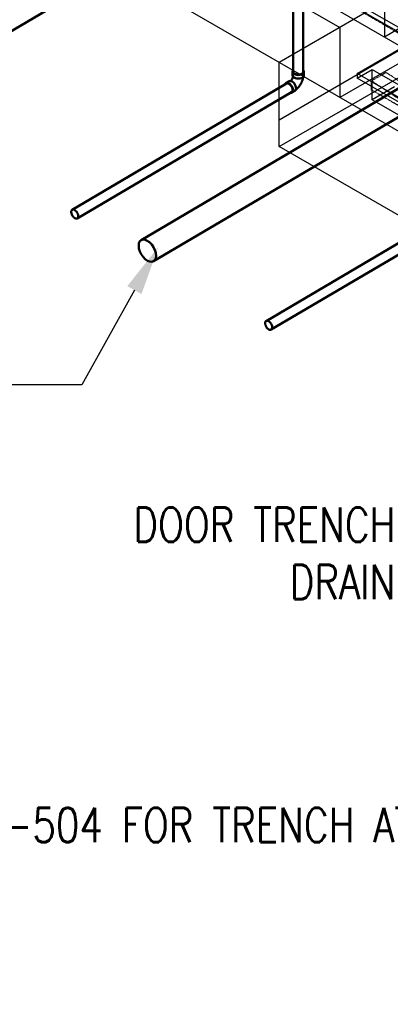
# Model space of a CAD drawing. Header units: inches. Extents: x -18562 to 16489, y -557 to 707.
# Tile 3 of 26: x 602 to 732, y -104 to 241. Entities that reach past the tile are written whole.
import ezdxf
from ezdxf import colors
from ezdxf.entities.mleader import LeaderData, LeaderLine
from ezdxf.math import Vec2, Vec3

# ---------------------------------------------------------------- set-up
doc = ezdxf.new("R2010")
doc.units = ezdxf.units.IN
doc.header["$LTSCALE"] = 0.5
doc.header["$MEASUREMENT"] = 0
doc.linetypes.add('HIDDEN2', pattern=[0.1875, 0.125, -0.0625])
for name, color, linetype in [('M-DETL-LIGHT', 1, 'Continuous'), ('M-SECT-PATT', 8, 'Continuous'), ('P-PIPE', 3, 'Continuous'), ('S-ANNO-DIMS', 1, 'Continuous')]:
    doc.layers.add(name, color=color, linetype=linetype)
doc.styles.add('Annotative', font='romans.shx', dxfattribs={"width": 0.8, "height": 0.125})

# ---------------------------------------------------------------- blocks, each defined once
blk = doc.blocks.new('Bend - PVC - Sch 40 - DWV_USACE - Standard-V30-DRAINAGE ISOMETRIC')
at = {"layer": 'P-PIPE', "color": 90, "lineweight": 50}
for p, q in [((1286.15, -165.68), (1286.15, -166.91)), ((1290.11, -166.91), (1290.11, -165.68)), ((1284.96, -168.98), (1283.9, -169.6)), ((1285.91, -173.01), (1286.97, -172.39))]:
    blk.add_line(p, q, dxfattribs=at)
for points in [[(1286.3, -165.28, 0), (1286.22, -165.38, 0), (1286.15, -165.68, 0), (1286.22, -165.98, 0), (1286.42, -166.25, 0), (1286.73, -166.49, 0)], [(1286.73, -166.49, 0), (1287.14, -166.67, 0), (1287.62, -166.78, 0), (1288.13, -166.82, 0), (1288.64, -166.78, 0), (1289.12, -166.67, 0), (1289.53, -166.49, 0), (1289.85, -166.25, 0), (1290.04, -165.98, 0), (1290.11, -165.68, 0), (1290.04, -165.38, 0), (1289.97, -165.28, 0)], [(1284.96, -168.98, 0), (1284.97, -168.97, 0), (1285.25, -168.89, 0), (1285.59, -168.92, 0), (1285.95, -169.08, 0)], [(1286.32, -167.35, 0), (1286.3, -167.41, 0), (1286.28, -167.48, 0), (1286.26, -167.55, 0), (1286.24, -167.63, 0), (1286.21, -167.7, 0), (1286.18, -167.77, 0), (1286.15, -167.85, 0), (1286.12, -167.92, 0), (1286.08, -167.99, 0), (1286.04, -168.07, 0), (1286, -168.14, 0), (1285.96, -168.21, 0), (1285.92, -168.28, 0), (1285.87, -168.35, 0), (1285.83, -168.42, 0), (1285.78, -168.49, 0), (1285.73, -168.56, 0), (1285.68, -168.62, 0), (1285.63, -168.68, 0), (1285.58, -168.74, 0), (1285.53, -168.79, 0), (1285.48, -168.85, 0), (1285.43, -168.89, 0), (1285.42, -168.9, 0)], [(1286.73, -167.71, 0), (1286.42, -167.48, 0), (1286.22, -167.2, 0), (1286.15, -166.91, 0)], [(1290.11, -166.91, 0), (1290.04, -167.2, 0), (1289.85, -167.48, 0), (1289.53, -167.71, 0), (1289.12, -167.89, 0), (1288.64, -168.01, 0), (1288.13, -168.05, 0), (1287.62, -168.01, 0), (1287.14, -167.89, 0), (1286.73, -167.71, 0)], [(1289.85, -167.48, 0), (1289.84, -167.55, 0), (1289.82, -167.71, 0), (1289.79, -167.87, 0), (1289.76, -168.03, 0), (1289.72, -168.18, 0), (1289.68, -168.34, 0), (1289.63, -168.5, 0), (1289.59, -168.65, 0), (1289.53, -168.8, 0), (1289.48, -168.96, 0), (1289.42, -169.11, 0), (1289.35, -169.26, 0), (1289.28, -169.41, 0), (1289.21, -169.56, 0), (1289.14, -169.7, 0), (1289.06, -169.85, 0), (1288.98, -169.99, 0), (1288.89, -170.13, 0), (1288.8, -170.27, 0), (1288.71, -170.4, 0), (1288.62, -170.54, 0), (1288.52, -170.67, 0), (1288.42, -170.8, 0), (1288.32, -170.93, 0), (1288.21, -171.05, 0), (1288.1, -171.17, 0), (1287.99, -171.29, 0), (1287.88, -171.4, 0), (1287.76, -171.51, 0), (1287.64, -171.62, 0), (1287.51, -171.73, 0), (1287.39, -171.83, 0), (1287.33, -171.87, 0)], [(1284.89, -169.7, 0), (1284.53, -169.55, 0), (1284.19, -169.51, 0), (1283.91, -169.6, 0), (1283.69, -169.8, 0), (1283.6, -170, 0)], [(1285.44, -173.09, 0), (1285.62, -173.1, 0), (1285.91, -173.02, 0), (1286.13, -172.81, 0), (1286.26, -172.5, 0), (1286.31, -172.12, 0), (1286.25, -171.67, 0), (1286.11, -171.2, 0), (1285.89, -170.74, 0), (1285.59, -170.32, 0), (1285.25, -169.96, 0), (1284.89, -169.7, 0)], [(1285.95, -169.08, 0), (1286.31, -169.34, 0), (1286.65, -169.69, 0), (1286.95, -170.12, 0), (1287.17, -170.58, 0), (1287.31, -171.05, 0), (1287.37, -171.49, 0), (1287.32, -171.88, 0), (1287.19, -172.19, 0), (1286.97, -172.39, 0)]]:
    blk.add_polyline3d(points, dxfattribs=at)
for centre, start, end in [((1287.17, -166.17), 126.6849, 134.3783), ((1289.1, -166.17), 45.6217, 53.3151)]:
    blk.add_arc(centre, 1.24, start, end, dxfattribs=at)
blk = doc.blocks.new('Mechanical_Box_G_rvt-1-DRAINAGE ISOMETRIC')
at = {"layer": 'M-DETL-LIGHT', "linetype": 'HIDDEN2'}
for p, q in [((761.05, 221.21), (703.25, 254.91)), ((725.42, 219.79), (730.52, 222.76)), ((744.86, 213.13), (730.52, 222.76)), ((725.42, 216.55), (725.42, 219.79)), ((739.84, 210.26), (725.42, 219.79)), ((739.84, 208.21), (725.42, 216.61))]:
    blk.add_line(p, q, dxfattribs=at)
at = {"layer": 'P-PIPE', "color": 90, "lineweight": 50}
for p, q in [((842.93, 280.8), (644.81, 164.04)), ((649.19, 156.61), (847.31, 273.37)), ((554.58, 210.82), (629.58, 255.02)), ((698.05, 253.17), (698.05, 222.96)), ((701.55, 222.96), (701.55, 253.17)), ((695.69, 218.84), (620.69, 174.64)), ((622.47, 171.62), (697.47, 215.83)), ((742.42, 167.44), (688.57, 135.7)), ((690.35, 132.69), (744.19, 164.42))]:
    blk.add_line(p, q, dxfattribs=at)
for points in [[(698.57, 222.25, 0), (698.29, 222.46, 0), (698.11, 222.7, 0), (698.05, 222.96, 0)], [(701.04, 222.25, 0), (700.68, 222.09, 0), (700.26, 221.99, 0), (699.8, 221.95, 0), (699.35, 221.99, 0), (698.93, 222.09, 0), (698.57, 222.25, 0)], [(701.55, 222.96, 0), (701.49, 222.7, 0), (701.32, 222.46, 0), (701.04, 222.25, 0)], [(695.69, 218.85, 0), (695.95, 218.92, 0), (696.24, 218.89, 0), (696.56, 218.76, 0)], [(696.56, 218.76, 0), (696.88, 218.52, 0), (697.18, 218.21, 0), (697.44, 217.83, 0), (697.64, 217.43, 0), (697.77, 217.01, 0), (697.81, 216.62, 0)], [(697.81, 216.62, 0), (697.78, 216.28, 0), (697.65, 216.01, 0), (697.46, 215.83, 0)], [(621.57, 174.55, 0), (621.25, 174.69, 0), (620.95, 174.72, 0), (620.69, 174.64, 0), (620.5, 174.46, 0), (620.38, 174.19, 0), (620.34, 173.85, 0)], [(620.34, 173.85, 0), (620.39, 173.45, 0), (620.51, 173.04, 0), (620.71, 172.63, 0), (620.97, 172.26, 0), (621.27, 171.94, 0), (621.59, 171.71, 0)], [(622.82, 172.42, 0), (622.77, 172.81, 0), (622.64, 173.22, 0), (622.44, 173.63, 0), (622.19, 174.01, 0), (621.89, 174.32, 0), (621.57, 174.55, 0)], [(621.59, 171.71, 0), (621.91, 171.57, 0), (622.21, 171.54, 0), (622.46, 171.62, 0), (622.66, 171.8, 0), (622.78, 172.07, 0), (622.82, 172.42, 0)], [(646.97, 163.82, 0), (646.18, 164.16, 0), (645.45, 164.23, 0), (644.82, 164.04, 0), (644.35, 163.6, 0), (644.05, 162.93, 0), (643.95, 162.08, 0)], [(643.95, 162.08, 0), (644.06, 161.11, 0), (644.38, 160.09, 0), (644.87, 159.09, 0), (645.5, 158.17, 0), (646.24, 157.39, 0), (647.03, 156.82, 0)], [(650.05, 158.56, 0), (649.94, 159.53, 0), (649.63, 160.55, 0), (649.14, 161.55, 0), (648.5, 162.47, 0), (647.76, 163.25, 0), (646.97, 163.82, 0)], [(647.03, 156.82, 0), (647.82, 156.48, 0), (648.55, 156.41, 0), (649.18, 156.6, 0), (649.66, 157.04, 0), (649.96, 157.71, 0), (650.05, 158.56, 0)], [(689.45, 135.62, 0), (689.13, 135.75, 0), (688.83, 135.78, 0), (688.58, 135.71, 0), (688.38, 135.52, 0), (688.26, 135.25, 0), (688.22, 134.91, 0)], [(688.22, 134.91, 0), (688.27, 134.52, 0), (688.4, 134.1, 0), (688.59, 133.7, 0), (688.85, 133.32, 0), (689.15, 133.01, 0), (689.47, 132.77, 0)], [(690.7, 133.48, 0), (690.65, 133.87, 0), (690.53, 134.29, 0), (690.33, 134.7, 0), (690.07, 135.07, 0), (689.77, 135.38, 0), (689.45, 135.62, 0)], [(689.47, 132.77, 0), (689.79, 132.64, 0), (690.09, 132.61, 0), (690.34, 132.68, 0), (690.54, 132.87, 0), (690.66, 133.14, 0), (690.7, 133.48, 0)]]:
    blk.add_polyline3d(points, dxfattribs=at)
blk.add_blockref('Bend - PVC - Sch 40 - DWV_USACE - Standard-V30-DRAINAGE ISOMETRIC', (-588.33, 388.64), dxfattribs=at)

msp = doc.modelspace()

# ---------------------------------------------------------------- linework, layer by layer
at = {"layer": 'M-SECT-PATT', "lineweight": -3}
for p, q in [((1223.5, 515.26), (693.16, 206.01)), ((351.63, 447.9), (714.38, 238.47)), ((1281.89, -113.68), (351.63, 423.41)), ((749.91, 229.8), (461.59, 396.26)), ((749.91, 228.17), (461.59, 394.63)), ((466.89, 387.08), (755.21, 220.61)), ((943.48, 346.25), (714.38, 213.97)), ((693.16, 196.83), (820.44, 270.39)), ((729.94, 245.82), (729.94, 235.21)), ((724.64, 244.39), (693.16, 226.22)), ((714.38, 238.47), (714.38, 213.97)), ((729.94, 235.21), (737.72, 239.7)), ((720.4, 222.34), (738.79, 232.95)), ((693.16, 196.83), (693.16, 226.22)), ((720.4, 220.7), (725.7, 223.77)), ((966.47, 80.27), (720.4, 222.34)), ((720.4, 222.34), (720.4, 220.7)), ((966.47, 78.63), (720.4, 220.7)), ((725.7, 223.77), (971.78, 81.69)), ((725.7, 213.15), (725.7, 223.77)), ((733.48, 217.64), (725.7, 213.15)), ((1272.39, -102.48), (725.7, 213.15)), ((1281.89, -143.07), (693.16, 196.83))]:
    msp.add_line(p, q, dxfattribs=at)

# ---------------------------------------------------------------- block references
at = {"color": 9}
msp.add_blockref('Mechanical_Box_G_rvt-1-DRAINAGE ISOMETRIC', (0, 0), dxfattribs=at)

# ---------------------------------------------------------------- leaders
at = {"layer": 'S-ANNO-DIMS', "lineweight": -3}
ml = msp.add_multileader_mtext('Standard', dxfattribs=at)
ml.set_content('3"%%C DRAIN IN MECHANICAL ROOM', color=2, style='Annotative')
ml.set_leader_properties()
ml.build(insert=Vec2(0, 0))
ml.multileader.update_dxf_attribs({"text_right_attachment_type": 3, "dogleg_length": 0.36, "arrow_head_size": 17.28, "scale": 96})
ctx = ml.context
ctx.base_point, ctx.scale, ctx.char_height, ctx.arrow_head_size, ctx.landing_gap_size, ctx.plane_origin = Vec3(328.15, 248.02), 96, 12, 17.28, 8.64, Vec3(277.76, 212.95)
ctx.right_attachment, ctx.text_align_type = 3, 2
notes = []
notes.append((ctx, [(1, (1, 1, 0), (475.08, 205.73), (-1, 0), 34.56, [(0, [(757.17, 349.47)], 0, [])])]))
ctx.mtext.insert, ctx.mtext.width, ctx.mtext.defined_height, ctx.mtext.alignment, ctx.mtext.flow_direction = Vec3(431.88, 254.02), 99.1747, 75.52, 3, 5
ml = msp.add_multileader_mtext('Standard', dxfattribs=at)
ml.set_content('DOOR TRENCH \\PDRAIN', color=2, style='Annotative')
ml.set_leader_properties()
ml.build(insert=Vec2(0, 0))
ml.multileader.update_dxf_attribs({"text_right_attachment_type": 3, "dogleg_length": 0.36, "arrow_head_size": 17.28, "scale": 96})
ctx = ml.context
ctx.base_point, ctx.scale, ctx.char_height, ctx.arrow_head_size, ctx.landing_gap_size, ctx.plane_origin = Vec3(624.62, 64.36), 96, 12, 17.28, 8.64, Vec3(609.12, 61.34)
ctx.right_attachment, ctx.text_align_type = 3, 2
notes.append((ctx, [(1, (1, 1, 0), (777.03, 44.36), (-1, 0), 34.56, [(1, [(857.88, 165.74), (869.82, 135.01)], 0, [])])]))
ctx.mtext.insert, ctx.mtext.alignment, ctx.mtext.flow_direction = Vec3(733.83, 70.36), 3, 5
ml = msp.add_multileader_mtext('Standard', dxfattribs=at)
ml.set_content('8"%%C SOLID PVC DRAIN', color=2, style='Annotative')
ml.set_leader_properties()
ml.build(insert=Vec2(0, 0))
ml.multileader.update_dxf_attribs({"text_right_attachment_type": 3, "dogleg_length": 0.36, "arrow_head_size": 17.28, "scale": 96})
ctx = ml.context
ctx.base_point, ctx.scale, ctx.char_height, ctx.arrow_head_size, ctx.landing_gap_size, ctx.plane_origin = Vec3(497.68, 135.69), 96, 12, 17.28, 8.64, Vec3(458.94, 146.17)
ctx.right_attachment, ctx.text_align_type = 3, 2
notes.append((ctx, [(1, (1, 1, 0), (624.03, 113.4), (-1, 0), 34.56, [(0, [(650.85, 161.63)], 0, [])])]))
ctx.mtext.insert, ctx.mtext.width, ctx.mtext.defined_height, ctx.mtext.alignment, ctx.mtext.flow_direction = Vec3(580.83, 141.69), 101.2082, 41.05, 3, 5
ml = msp.add_multileader_mtext('Standard', dxfattribs=at)
ml.set_content('REF: A3/S-504 FOR TRENCH AT MAGAZINE DAIN DETAIL (TYP.)', color=2, style='Annotative')
ml.set_leader_properties()
ml.build(insert=Vec2(0, 0))
ml.multileader.update_dxf_attribs({"text_right_attachment_type": 3, "dogleg_length": 0.36, "arrow_head_size": 17.28, "scale": 96})
ctx = ml.context
ctx.base_point, ctx.scale, ctx.char_height, ctx.arrow_head_size, ctx.landing_gap_size, ctx.plane_origin = Vec3(769.6, -42.77), 96, 12, 17.28, 8.64, Vec3(810.78, -59.59)
ctx.right_attachment, ctx.text_align_type = 3, 2
notes.append((ctx, [(1, (1, 1, 0), (978.69, -87.34), (-1, 0), 34.56, [(1, [(1088.07, 0.29)], 0, [])])]))
ctx.mtext.insert, ctx.mtext.width, ctx.mtext.defined_height, ctx.mtext.alignment, ctx.mtext.flow_direction = Vec3(935.49, -34.77), 195.6592, 49.8, 3, 5
for ctx, leaders in notes:
    for number, flags, end, landing, length, lines in leaders:
        leader = LeaderData()
        leader.index, (leader.has_last_leader_line, leader.has_dogleg_vector, leader.attachment_direction) = number, flags
        leader.last_leader_point, leader.dogleg_vector, leader.dogleg_length = Vec3(end), Vec3(landing), length
        for number, points, colour, breaks in lines:
            line = LeaderLine()
            line.index, line.vertices, line.color, line.breaks = number, Vec3.list(points), colors.encode_raw_color(colour), breaks
            leader.lines.append(line)
        ctx.leaders.append(leader)

doc.saveas('drawing.dxf')
